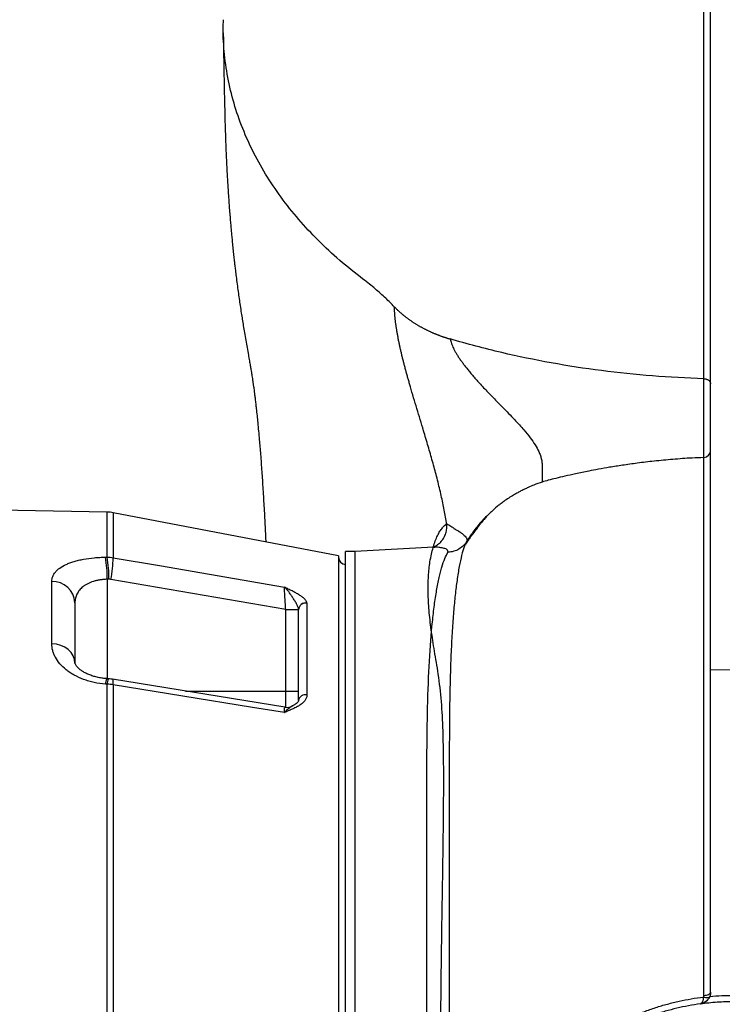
# Model space of a CAD drawing. Header units: millimetres. Extents: x 1346 to 5879, y 1699 to 4699.
# Tile 15 of 19: x 4682 to 5279, y 3309 to 4145. Entities that reach past the tile are written whole.
import ezdxf

# ---------------------------------------------------------------- set-up
doc = ezdxf.new("R2010")
doc.units = ezdxf.units.MM
doc.header["$LTSCALE"] = 2

msp = doc.modelspace()

# ---------------------------------------------------------------- linework, layer by layer
at = {"color": 7, "linetype": 'Continuous', "lineweight": 25}
for p, q in [((5268.52, 3593.09), (5268.52, 4396.85)), ((4755.94, 3727.22), (4664.39, 3728.82)), ((4952.52, 3689.97), (4761.07, 3726.69)), ((5033.02, 3697.3), (4966.52, 3693.82)), ((5033.11, 3697.14), (5033.03, 3697.13)), ((4754.52, 3688.89), (4755.94, 3688.92)), ((4952.52, 3689.97), (4952.52, 2696.86)), ((4966.52, 3693.82), (4958.52, 3693.82)), ((4958.52, 2697.18), (4958.52, 3693.82)), ((4966.52, 2740.85), (4966.52, 3693.82)), ((4708.87, 3615.32), (4708.87, 3668.3)), ((4907.65, 3644.4), (4759.04, 3670)), ((4728.52, 3650.2), (4728.52, 3598.91)), ((4925.65, 3649.74), (4925.65, 3571.88)), ((4907.65, 3575.13), (4907.65, 3644.4)), ((4907.65, 3644.4), (4918.52, 3644.4)), ((4918.52, 3567.21), (4918.52, 3644.3)), ((5268.52, 3593.09), (5288.52, 3593.35)), ((5268.52, 3319.41), (5268.52, 3593.09)), ((4755.94, 3580.98), (4754.52, 3581.08)), ((4755.94, 3206.76), (4755.94, 3580.98)), ((4906.99, 3561.46), (4760.49, 3585.17)), ((4761.07, 3580.5), (4761.07, 3206.76)), ((4907.65, 3575.13), (4918.52, 3575.13)), ((4918.52, 3567.21), (4918.52, 3567.18)), ((5259.87, 3309.31), (5259.87, 3309.43))]:
    msp.add_line(p, q, dxfattribs=at)
at = {"color": 8, "linetype": 'Continuous', "lineweight": 25}
for p, q in [((5262.77, 3773.59), (5262.77, 3840.54)), ((4755.94, 3688.92), (4755.94, 3727.22)), ((4761.07, 3726.69), (4761.07, 3688.45)), ((4755.91, 3670.12), (4755.91, 3585.66)), ((4822.51, 3575.13), (4907.65, 3575.13)), ((4907.65, 3561.38), (4907.65, 3575.13))]:
    msp.add_line(p, q, dxfattribs=at)
at = {"color": 7, "linetype": 'Continuous', "lineweight": 25, "flags": 128}
for points in [[(4761.07, 3688.45), (4800.34, 3681.69), (4906.64, 3663.41)], [(4728.52, 3598.91), (4728.15, 3602.08), (4727.04, 3605.12), (4725.23, 3607.94), (4722.79, 3610.41), (4719.82, 3612.46), (4716.42, 3613.99), (4712.73, 3614.96), (4708.87, 3615.32)], [(4756.97, 3585.58), (4756.61, 3585.61), (4755.54, 3585.68)], [(4906.64, 3556.86), (4879.25, 3561.31), (4761.07, 3580.5)], [(5046.67, 3549.18), (5046.61, 3544.9), (5046.52, 3521.06), (5046.52, 3521.06), (5046.52, 3521.06)], [(5262.5, 3315.22), (5263.46, 3314.99), (5264.38, 3314.84), (5265.24, 3314.78), (5266.02, 3314.82), (5266.68, 3314.94), (5267.22, 3315.16), (5267.62, 3315.45), (5267.86, 3315.82)], [(5262.77, 3316.66), (5263.9, 3316.74), (5264.99, 3316.9), (5265.98, 3317.17), (5266.85, 3317.51), (5267.56, 3317.92), (5268.09, 3318.39), (5268.41, 3318.89), (5268.52, 3319.42)]]:
    msp.add_lwpolyline(points, dxfattribs=at)
at = {"color": 8, "linetype": 'Continuous', "lineweight": 25, "flags": 128}
msp.add_lwpolyline([(4761.07, 3580.5), (4761.09, 3582.26), (4761.03, 3583.62), (4760.88, 3584.57), (4760.65, 3585.09), (4760.49, 3585.18)], dxfattribs=at)
at = {"color": 7, "linetype": 'Continuous', "lineweight": 25}
for centre, radius, start, end in [((5262.52, 3779.58), 6, 272.12627, 359.99942), ((4755.41, 3697.23), 30, 79.14253, 89), ((4646.18, 3671.41), 109.74, 359.32503, 9.16727), ((4647.63, 3671.43), 109.71, 359.32296, 9.16871), ((4958.52, 3688.82), 6, 180, 270), ((4652.38, 3691.04), 108.72, 348.84169, 358.63318), ((4709.47, 3649.22), 19.08, 2.93149, 91.77947), ((4924.43, 3644.06), 5.91, 78.03564, 176.70541), ((4924.4, 3644), 5.88, 77.63263, 177.09341), ((4924.2, 3566.33), 5.74, 75.3045, 171.19507), ((4924.15, 3566.22), 5.7, 74.73835, 170.88047), ((4908.52, 3571.34), 10, 261.20885, 297.74207)]:
    msp.add_arc(centre, radius, start, end, dxfattribs=at)
at = {"color": 8, "linetype": 'Continuous', "lineweight": 25}
for centre, radius, start, end in [((4766.41, 3580.83), 11.89, 155.93647, 178.83106), ((4767.83, 3580.73), 11.9, 155.93935, 178.8333)]:
    msp.add_arc(centre, radius, start, end, dxfattribs=at)
at = {"color": 7, "linetype": 'Continuous', "lineweight": 25}
msp.add_ellipse((5802.42, 3098.82), major_axis=(6745.63, 0), ratio=0.08573, start_param=1.726351, end_param=1.726564, dxfattribs=at)
for points, knots in [([(5262.77, 3840.54), (5262.77, 3845.86), (5262.78, 3851.26), (5262.78, 3859.49), (5262.79, 3862.26), (5262.79, 3867.83), (5262.79, 3870.63), (5262.8, 3884.72), (5262.81, 3896.28), (5262.83, 3931.77), (5262.85, 3956.53), (5262.86, 4008.2), (5262.87, 4035.11), (5262.88, 4070.1), (5262.88, 4077.16), (5262.88, 4091.44), (5262.88, 4098.64), (5262.88, 4113.13), (5262.88, 4120.43), (5262.89, 4135.12), (5262.89, 4142.52), (5262.89, 4164.81), (5262.89, 4179.81), (5262.89, 4202.52), (5262.89, 4210.13), (5262.89, 4225.4), (5262.89, 4233.08), (5262.89, 4271.59), (5262.89, 4302.75), (5262.89, 4365.76), (5262.89, 4397.61), (5262.89, 4462), (5262.89, 4494.54), (5262.89, 4527.44)], [0, 0, 0, 0, 0.03125, 0.03125, 0.046875, 0.046875, 0.0625, 0.0625, 0.125, 0.125, 0.25, 0.25, 0.375, 0.375, 0.40625, 0.40625, 0.4375, 0.4375, 0.46875, 0.46875, 0.5, 0.5, 0.5625, 0.5625, 0.59375, 0.59375, 0.625, 0.625, 0.75, 0.75, 0.875, 0.875, 1, 1, 1, 1]), ([(4973.23, 3925.17), (4966.56, 3930.4), (4953.17, 3940.89), (4935.01, 3957.88), (4918.32, 3975.78), (4903.35, 3994.6), (4890.19, 4014.24), (4878.93, 4034.62), (4869.68, 4055.63), (4862.53, 4077.18), (4857.48, 4099.15), (4854.89, 4121.41), (4854.04, 4136.92), (4854.7, 4144.94), (4854.74, 4145.49)], [0, 0, 0, 0, 0.087511, 0.175635, 0.264359, 0.353661, 0.443526, 0.533929, 0.624849, 0.716262, 0.808141, 0.900459, 0.993189, 1, 1, 1, 1]), ([(4854.55, 4134.24), (4854.64, 4128.56), (4854.8, 4117.69), (4855.06, 4102.58), (4855.3, 4089.21), (4855.55, 4077.56), (4855.78, 4067.51), (4856, 4058.99), (4856.21, 4052.02), (4856.39, 4046.26), (4856.56, 4041.37), (4856.73, 4036.89), (4856.9, 4032.76), (4857.08, 4028.65), (4857.29, 4024.19), (4857.55, 4019.04), (4857.87, 4013.14), (4858.22, 4007.13), (4858.56, 4001.59), (4858.89, 3996.6), (4859.23, 3991.72), (4859.6, 3986.53), (4860.04, 3980.88), (4860.5, 3975.25), (4860.94, 3970.1), (4861.34, 3965.59), (4861.76, 3961.17), (4862.23, 3956.3), (4862.77, 3950.93), (4863.34, 3945.64), (4863.85, 3940.98), (4864.34, 3936.76), (4864.87, 3932.28), (4865.53, 3926.94), (4866.31, 3920.85), (4867.15, 3914.59), (4868, 3908.56), (4868.89, 3902.47), (4869.78, 3896.62), (4870.69, 3890.84), (4871.59, 3885.31), (4872.59, 3879.35), (4873.68, 3872.99), (4874.78, 3866.7), (4875.81, 3860.95), (4876.7, 3855.93), (4877.42, 3851.81), (4877.99, 3848.48), (4878.41, 3845.98), (4878.75, 3843.94), (4879.1, 3841.75), (4879.49, 3839.23), (4879.88, 3836.62), (4880.22, 3834.24), (4880.52, 3832.09), (4880.83, 3829.73), (4881.21, 3826.78), (4881.65, 3823.2), (4882.11, 3819.31), (4882.64, 3814.62), (4883.21, 3809.37), (4883.86, 3802.9), (4884.5, 3796.08), (4885.12, 3789.18), (4885.68, 3782.51), (4886.21, 3775.9), (4886.91, 3766.62), (4887.77, 3754.2), (4888.75, 3738.65), (4889.64, 3722.86), (4890.27, 3710.58), (4890.6, 3703.64), (4890.68, 3701.83)], [0, 0, 0, 0, 0.034664, 0.066352, 0.094935, 0.120366, 0.142657, 0.161865, 0.178073, 0.190435, 0.201507, 0.211705, 0.221053, 0.229585, 0.239044, 0.250869, 0.264947, 0.279474, 0.291938, 0.302417, 0.312514, 0.324032, 0.337414, 0.350967, 0.362483, 0.372053, 0.380869, 0.391496, 0.403823, 0.415757, 0.425683, 0.433769, 0.442549, 0.454388, 0.468148, 0.481767, 0.494763, 0.507153, 0.521165, 0.532869, 0.545029, 0.559305, 0.575187, 0.592099, 0.61001, 0.624555, 0.6372, 0.647744, 0.656306, 0.663158, 0.672127, 0.683215, 0.694376, 0.703381, 0.710191, 0.717831, 0.727278, 0.738543, 0.750707, 0.761746, 0.778471, 0.793375, 0.810928, 0.828308, 0.84204, 0.855964, 0.871338, 0.900678, 0.931912, 0.962835, 0.990334, 1, 1, 1, 1]), ([(4999.87, 3901.62), (4997.57, 3904.02), (4992.55, 3909.02), (4983.89, 3916.79), (4977.02, 3922.31), (4973.23, 3925.17)], [0.29371852, 0.29371852, 0.29371852, 0.29371852, 0.29845941, 0.30353009, 0.30860077, 0.30860077, 0.30860077, 0.30860077]), ([(5044.32, 3717.21), (5044.27, 3717.53), (5044.17, 3718.16), (5044.02, 3719.13), (5043.31, 3723.59), (5041.79, 3731.88), (5039.02, 3744.5), (5035.83, 3757.37), (5032.32, 3770.32), (5028.61, 3783.26), (5025.08, 3795.11), (5021.86, 3805.77), (5019.01, 3815.14), (5016.22, 3824.45), (5014.09, 3831.7), (5012.58, 3836.96), (5011.63, 3840.28), (5010.72, 3843.56), (5009.83, 3846.8), (5008.97, 3850.01), (5008.14, 3853.18), (5007.34, 3856.31), (5006.57, 3859.41), (5005.83, 3862.47), (5005.14, 3865.49), (5004.48, 3868.48), (5003.85, 3871.44), (5003.27, 3874.36), (5002.73, 3877.24), (5002.23, 3880.09), (5001.77, 3882.91), (5001.36, 3885.69), (5001, 3888.43), (5000.67, 3891.14), (5000.4, 3893.82), (5000.17, 3896.46), (4999.99, 3899.06), (4999.91, 3900.77), (4999.87, 3901.62)], [0, 0, 0, 0, 0.005355, 0.010715, 0.016081, 0.079451, 0.14336, 0.209303, 0.271749, 0.335642, 0.401778, 0.449814, 0.498005, 0.546519, 0.595513, 0.613542, 0.631488, 0.649357, 0.667154, 0.684883, 0.702551, 0.720163, 0.737725, 0.755244, 0.772725, 0.790175, 0.807602, 0.825013, 0.842416, 0.859817, 0.877226, 0.89465, 0.912098, 0.929579, 0.9471, 0.964672, 0.982302, 1, 1, 1, 1]), ([(5000.19, 3901.3), (5000.47, 3901.02), (5001.01, 3900.46), (5001.85, 3899.64), (5002.69, 3898.83), (5003.54, 3898.03), (5004.4, 3897.24), (5005.27, 3896.47), (5006.15, 3895.72), (5007.03, 3894.98), (5007.92, 3894.25), (5008.81, 3893.53), (5009.71, 3892.83), (5010.62, 3892.14), (5011.52, 3891.47), (5012.44, 3890.81), (5013.35, 3890.17), (5014.27, 3889.53), (5015.19, 3888.92), (5016.11, 3888.31), (5017.03, 3887.72), (5017.95, 3887.14), (5018.87, 3886.58), (5019.79, 3886.03), (5020.71, 3885.49), (5021.63, 3884.96), (5022.55, 3884.45), (5023.47, 3883.95), (5024.38, 3883.46), (5025.29, 3882.98), (5026.2, 3882.52), (5027.1, 3882.07), (5028, 3881.63), (5028.9, 3881.2), (5029.79, 3880.79), (5030.67, 3880.38), (5031.55, 3879.99), (5032.43, 3879.6), (5033.29, 3879.23), (5034.16, 3878.87), (5035.01, 3878.52), (5035.86, 3878.18), (5036.71, 3877.85), (5037.54, 3877.52), (5038.37, 3877.21), (5039.19, 3876.91), (5040, 3876.62), (5040.8, 3876.33), (5041.6, 3876.06), (5042.39, 3875.79), (5043.17, 3875.53), (5043.94, 3875.28), (5044.7, 3875.04), (5045.45, 3874.8), (5045.95, 3874.65), (5046.2, 3874.57)], [0, 0, 0, 0, 0.023865, 0.047571, 0.071115, 0.094493, 0.117702, 0.140741, 0.163606, 0.186295, 0.208805, 0.231134, 0.25328, 0.27524, 0.297013, 0.318596, 0.339988, 0.361187, 0.382191, 0.402998, 0.423607, 0.444016, 0.464224, 0.484229, 0.504031, 0.523628, 0.54302, 0.562204, 0.58118, 0.599948, 0.618506, 0.636854, 0.654991, 0.672916, 0.690629, 0.70813, 0.725418, 0.742492, 0.759353, 0.775999, 0.792432, 0.80865, 0.824655, 0.840444, 0.856019, 0.87138, 0.886526, 0.901458, 0.916176, 0.93068, 0.944971, 0.959047, 0.972911, 0.986562, 1, 1, 1, 1]), ([(5262.77, 3840.54), (5233.64, 3841.39), (5204.59, 3843.67), (5147.21, 3851.07), (5118.88, 3856.19), (5091.19, 3862.68)], [0, 0, 0, 0, 0.5, 0.5, 1, 1, 1, 1]), ([(5262.77, 3840.54), (5263.15, 3840.53), (5263.53, 3840.49), (5264.27, 3840.36), (5264.64, 3840.27), (5265.34, 3840.04), (5265.67, 3839.9), (5266.29, 3839.57), (5266.59, 3839.38), (5267.12, 3838.97), (5267.35, 3838.75), (5267.77, 3838.27), (5267.95, 3838.02), (5268.23, 3837.5), (5268.34, 3837.23), (5268.49, 3836.67), (5268.52, 3836.38), (5268.52, 3836.1)], [0, 0, 0, 0, 0.125, 0.125, 0.25, 0.25, 0.375, 0.375, 0.5, 0.5, 0.625, 0.625, 0.75, 0.75, 0.875, 0.875, 1, 1, 1, 1]), ([(5262.77, 3773.53), (5259.49, 3773.4), (5250.69, 3773.06), (5236.63, 3772.03), (5221.06, 3770.55), (5206.81, 3768.85), (5194.21, 3767.08), (5183.22, 3765.33), (5173.67, 3763.66), (5164.02, 3761.83), (5154.47, 3759.86), (5145.15, 3757.79), (5137.43, 3755.95), (5130.98, 3754.37), (5124.78, 3752.5), (5119.07, 3750.43), (5114.13, 3748.35), (5111.08, 3746.93), (5109.13, 3745.98), (5107.18, 3744.99), (5104.46, 3743.54), (5100.96, 3741.54), (5097.06, 3739.11), (5093.3, 3736.56), (5089.96, 3734.07), (5086.28, 3731.15), (5082.56, 3727.85), (5079.19, 3724.49), (5076.57, 3721.6), (5074.59, 3719.2), (5072.77, 3716.88), (5071.37, 3715.02), (5070.17, 3713.38), (5069.23, 3712.09), (5068.58, 3711.19), (5068.17, 3710.62), (5067.79, 3710.12), (5067.33, 3709.51), (5066.93, 3709.01), (5066.05, 3707.97), (5064.51, 3706.06), (5062.44, 3703.24), (5060.8, 3700.84), (5059.95, 3699.34), (5059.79, 3699.06)], [0, 0, 0, 0, 0.037683, 0.101014, 0.161913, 0.217199, 0.26586, 0.308239, 0.345155, 0.377458, 0.42133, 0.457553, 0.487768, 0.513151, 0.534629, 0.563273, 0.584308, 0.598665, 0.604239, 0.613237, 0.626294, 0.643221, 0.663796, 0.684575, 0.698616, 0.711874, 0.738184, 0.757428, 0.779096, 0.80225, 0.816833, 0.828734, 0.838105, 0.845233, 0.848148, 0.850789, 0.853335, 0.855983, 0.862215, 0.869763, 0.900156, 0.939881, 0.988653, 1, 1, 1, 1]), ([(5079.65, 3724.9), (5079.24, 3724.55), (5075.99, 3721.76), (5070.82, 3715.75), (5065.3, 3708.55), (5062.49, 3704.03), (5061.58, 3702.57)], [0, 0, 0, 0, 0.055937, 0.445254, 0.820543, 1, 1, 1, 1]), ([(5044.31, 3717.22), (5044.38, 3717.19), (5044.46, 3717.16), (5044.62, 3717.09), (5044.71, 3717.05), (5044.99, 3716.92), (5045.19, 3716.82), (5045.87, 3716.48), (5046.39, 3716.2), (5047.51, 3715.54), (5048.11, 3715.16), (5049.02, 3714.52), (5049.32, 3714.3), (5049.92, 3713.84), (5050.21, 3713.6), (5050.5, 3713.36)], [0, 0, 0, 0, 0.0625, 0.0625, 0.125, 0.125, 0.25, 0.25, 0.5, 0.5, 0.75, 0.75, 0.875, 0.875, 1, 1, 1, 1]), ([(5050.5, 3713.36), (5050.54, 3713.33), (5050.58, 3713.3), (5050.65, 3713.22), (5050.69, 3713.19), (5050.8, 3713.12), (5050.88, 3713.08), (5051.12, 3712.96), (5051.29, 3712.87), (5051.78, 3712.6), (5052.12, 3712.42), (5052.8, 3712.03), (5053.14, 3711.83), (5053.66, 3711.52), (5053.84, 3711.42), (5054.19, 3711.2), (5054.36, 3711.09), (5054.71, 3710.88), (5054.88, 3710.77), (5055.23, 3710.55), (5055.4, 3710.43), (5055.91, 3710.09), (5056.24, 3709.85), (5057.23, 3709.15), (5057.85, 3708.66), (5059.57, 3707.2), (5060.5, 3706.21), (5061.62, 3704.31), (5061.8, 3703.41), (5061.58, 3702.56)], [0, 0, 0, 0, 0.007812, 0.007812, 0.015625, 0.015625, 0.03125, 0.03125, 0.0625, 0.0625, 0.125, 0.125, 0.1875, 0.1875, 0.21875, 0.21875, 0.25, 0.25, 0.28125, 0.28125, 0.3125, 0.3125, 0.375, 0.375, 0.5, 0.5, 0.75, 0.75, 1, 1, 1, 1]), ([(5037.34, 3699.86), (5036.9, 3699.5), (5035.91, 3698.7), (5034.3, 3697.86), (5033.31, 3697.49), (5033.04, 3697.42), (5033.02, 3697.41)], [0, 0, 0, 0, 0.2995028, 0.6669681, 0.9820351, 1, 1, 1, 1]), ([(5037.33, 3699.87), (5038.19, 3700.56), (5039.22, 3701.39), (5039.94, 3702.47), (5040.06, 3702.65)], [0, 0, 0, 0, 0.837742, 1, 1, 1, 1]), ([(5061.58, 3702.57), (5060.75, 3701.19), (5059.74, 3699.91), (5057.45, 3697.63), (5056.15, 3696.64), (5053.36, 3694.99), (5051.86, 3694.34), (5048.75, 3693.42), (5047.13, 3693.16), (5045.5, 3693.09)], [0, 0, 0, 0, 0.25, 0.25, 0.5, 0.5, 0.75, 0.75, 1, 1, 1, 1]), ([(4708.87, 3668.3), (4708.87, 3669.71), (4709.12, 3671.07), (4710.13, 3673.71), (4710.88, 3674.99), (4712.41, 3676.84), (4712.99, 3677.44), (4714.26, 3678.6), (4714.95, 3679.16), (4717.23, 3680.79), (4718.99, 3681.8), (4721.54, 3682.97), (4722.07, 3683.2), (4723.14, 3683.65), (4723.69, 3683.86), (4725.38, 3684.49), (4726.56, 3684.88), (4729.02, 3685.62), (4730.3, 3685.96), (4732.31, 3686.44), (4732.99, 3686.59), (4734.38, 3686.88), (4735.09, 3687.02), (4738.7, 3687.68), (4741.7, 3688.09), (4746.38, 3688.53), (4747.97, 3688.64), (4751.21, 3688.82), (4752.86, 3688.87), (4754.52, 3688.89)], [0, 0, 0, 0, 0.125, 0.125, 0.25, 0.25, 0.3125, 0.3125, 0.375, 0.375, 0.5, 0.5, 0.53125, 0.53125, 0.5625, 0.5625, 0.625, 0.625, 0.6875, 0.6875, 0.71875, 0.71875, 0.75, 0.75, 0.875, 0.875, 0.9375, 0.9375, 1, 1, 1, 1]), ([(5027.57, 2894.22), (5027.57, 2915.39), (5027.57, 2936.87), (5027.57, 2969.56), (5027.57, 2980.53), (5027.57, 2997.11), (5027.57, 3002.66), (5027.57, 3013.79), (5027.57, 3019.36), (5027.57, 3047.18), (5027.57, 3069.42), (5027.57, 3113.85), (5027.57, 3136.04), (5027.57, 3169.3), (5027.57, 3180.37), (5027.57, 3196.98), (5027.57, 3202.52), (5027.57, 3210.82), (5027.57, 3213.58), (5027.57, 3219.09), (5027.57, 3221.84), (5027.57, 3246.52), (5027.57, 3268.02), (5027.57, 3310.15), (5027.57, 3330.78), (5027.57, 3361.08), (5027.57, 3371.07), (5027.57, 3385.89), (5027.57, 3390.8), (5027.57, 3398.12), (5027.57, 3400.56), (5027.57, 3405.4), (5027.57, 3407.81), (5027.57, 3429.37), (5027.57, 3447.72), (5027.57, 3474.07), (5027.57, 3482.65), (5027.57, 3495.23), (5027.57, 3499.37), (5027.57, 3507.56), (5027.57, 3511.6), (5027.6, 3523.59), (5027.66, 3531.38), (5027.8, 3542.76), (5027.86, 3546.51), (5027.96, 3552.04), (5027.99, 3553.88), (5028.07, 3557.51), (5028.11, 3559.31), (5028.51, 3575.36), (5029.02, 3588.54), (5030.38, 3612.78), (5031.23, 3623.85), (5032.77, 3638.87), (5033.32, 3643.61), (5034.22, 3650.32), (5034.53, 3652.49), (5035.17, 3656.69), (5035.5, 3658.72), (5036.52, 3664.58), (5037.23, 3668.19), (5038.33, 3673.16), (5038.7, 3674.74), (5039.46, 3677.75), (5039.85, 3679.18), (5041.83, 3685.95), (5043.55, 3690.13), (5045.5, 3693.09)], [0, 0, 0, 0, 0.0625, 0.0625, 0.09375, 0.09375, 0.109375, 0.109375, 0.125, 0.125, 0.1875, 0.1875, 0.25, 0.25, 0.28125, 0.28125, 0.296875, 0.296875, 0.304688, 0.304688, 0.3125, 0.3125, 0.375, 0.375, 0.4375, 0.4375, 0.46875, 0.46875, 0.484375, 0.484375, 0.492188, 0.492188, 0.5, 0.5, 0.5625, 0.5625, 0.59375, 0.59375, 0.609375, 0.609375, 0.625, 0.625, 0.65625, 0.65625, 0.671875, 0.671875, 0.679688, 0.679688, 0.6875, 0.6875, 0.75, 0.75, 0.8125, 0.8125, 0.84375, 0.84375, 0.859375, 0.859375, 0.875, 0.875, 0.90625, 0.90625, 0.921875, 0.921875, 0.9375, 0.9375, 1, 1, 1, 1]), ([(4755.91, 3670.12), (4754.87, 3670.09), (4753.82, 3670.04), (4751.79, 3669.86), (4750.79, 3669.74), (4748.85, 3669.43), (4747.89, 3669.25), (4746.03, 3668.82), (4745.12, 3668.58), (4742.46, 3667.75), (4740.84, 3667.1), (4738.63, 3665.98), (4737.93, 3665.59), (4736.59, 3664.74), (4735.96, 3664.3), (4734.18, 3662.91), (4733.17, 3661.92), (4731.88, 3660.34), (4731.49, 3659.8), (4730.78, 3658.7), (4730.46, 3658.12), (4729.61, 3656.38), (4729.2, 3655.19), (4728.66, 3652.74), (4728.52, 3651.48), (4728.52, 3650.2)], [0, 0, 0, 0, 0.0625, 0.0625, 0.125, 0.125, 0.1875, 0.1875, 0.25, 0.25, 0.375, 0.375, 0.4375, 0.4375, 0.5, 0.5, 0.625, 0.625, 0.6875, 0.6875, 0.75, 0.75, 0.875, 0.875, 1, 1, 1, 1]), ([(4907.65, 3644.4), (4907.48, 3646.46), (4907.33, 3648.47), (4907.16, 3650.93), (4907.13, 3651.42), (4907.06, 3652.38), (4907.03, 3652.85), (4906.95, 3654.23), (4906.9, 3655.12), (4906.81, 3656.81), (4906.77, 3657.63), (4906.7, 3659.13), (4906.68, 3659.81), (4906.65, 3660.76), (4906.64, 3661.05), (4906.63, 3661.62), (4906.63, 3661.89), (4906.62, 3662.64), (4906.63, 3663.06), (4906.64, 3663.41)], [0, 0, 0, 0, 0.25, 0.25, 0.3125, 0.3125, 0.375, 0.375, 0.5, 0.5, 0.625, 0.625, 0.75, 0.75, 0.8125, 0.8125, 0.875, 0.875, 1, 1, 1, 1]), ([(4925.65, 3649.84), (4925.63, 3650.41), (4925.44, 3651.01), (4924.77, 3652.2), (4924.29, 3652.8), (4923.4, 3653.7), (4923.07, 3654), (4922.38, 3654.6), (4922, 3654.89), (4920.83, 3655.77), (4919.97, 3656.34), (4918.13, 3657.47), (4917.15, 3658.03), (4915.12, 3659.13), (4914.07, 3659.67), (4911.95, 3660.75), (4910.88, 3661.28), (4909.28, 3662.08), (4908.75, 3662.34), (4907.95, 3662.74), (4907.69, 3662.87), (4907.16, 3663.14), (4906.9, 3663.27), (4906.64, 3663.41)], [0, 0, 0, 0, 0.125, 0.125, 0.25, 0.25, 0.3125, 0.3125, 0.375, 0.375, 0.5, 0.5, 0.625, 0.625, 0.75, 0.75, 0.875, 0.875, 0.9375, 0.9375, 0.96875, 0.96875, 1, 1, 1, 1]), ([(4918.52, 3644.4), (4918.51, 3645.15), (4918.3, 3645.97), (4917.67, 3647.65), (4917.24, 3648.52), (4916.28, 3650.29), (4915.75, 3651.19), (4914.64, 3652.98), (4914.06, 3653.87), (4912.91, 3655.61), (4912.33, 3656.47), (4911.17, 3658.1), (4910.59, 3658.89), (4909.45, 3660.36), (4908.88, 3661.05), (4908.04, 3662), (4907.76, 3662.3), (4907.2, 3662.88), (4906.92, 3663.15), (4906.64, 3663.41)], [0, 0, 0, 0, 0.125, 0.125, 0.25, 0.25, 0.375, 0.375, 0.5, 0.5, 0.625, 0.625, 0.75, 0.75, 0.875, 0.875, 0.9375, 0.9375, 1, 1, 1, 1]), ([(4754.52, 3581.08), (4751.21, 3581.31), (4748.01, 3581.77), (4743.33, 3582.77), (4741.79, 3583.16), (4739.52, 3583.82), (4738.77, 3584.05), (4737.29, 3584.54), (4736.57, 3584.79), (4733, 3586.12), (4730.33, 3587.35), (4726.61, 3589.43), (4725.41, 3590.17), (4723.15, 3591.69), (4722.08, 3592.47), (4719.05, 3594.91), (4717.28, 3596.62), (4714.19, 3600.22), (4712.93, 3602.06), (4711.41, 3604.87), (4710.97, 3605.81), (4710.2, 3607.71), (4709.88, 3608.67), (4709.12, 3611.53), (4708.87, 3613.43), (4708.87, 3615.32)], [0, 0, 0, 0, 0.125, 0.125, 0.1875, 0.1875, 0.21875, 0.21875, 0.25, 0.25, 0.375, 0.375, 0.4375, 0.4375, 0.5, 0.5, 0.625, 0.625, 0.75, 0.75, 0.8125, 0.8125, 0.875, 0.875, 1, 1, 1, 1]), ([(4755.56, 3585.71), (4754.46, 3585.79), (4751.98, 3585.99), (4748.24, 3586.67), (4744.48, 3587.62), (4740.99, 3588.85), (4737.84, 3590.27), (4735.14, 3591.8), (4732.89, 3593.38), (4731.11, 3594.95), (4729.89, 3596.32), (4729.07, 3597.51), (4728.64, 3598.4), (4728.53, 3598.84), (4728.53, 3598.88), (4728.53, 3598.9)], [0, 0, 0, 0, 0.057399, 0.130116, 0.203035, 0.273844, 0.349746, 0.423514, 0.496539, 0.575823, 0.652381, 0.729735, 0.818409, 0.908241, 1, 1, 1, 1]), ([(4760.49, 3585.16), (4759.97, 3585.25), (4758.8, 3585.45), (4757.62, 3585.5), (4756.96, 3585.53)], [0, 0, 0, 0, 0.44524, 1, 1, 1, 1]), ([(4925.65, 3571.72), (4925.64, 3571.27), (4925.59, 3570.83), (4925.41, 3569.96), (4925.27, 3569.54), (4924.77, 3568.29), (4924.29, 3567.51), (4923.12, 3566.04), (4922.41, 3565.33), (4920.84, 3564.03), (4919.97, 3563.43), (4918.13, 3562.29), (4917.15, 3561.75), (4915.12, 3560.72), (4914.07, 3560.23), (4911.96, 3559.27), (4910.88, 3558.8), (4909.28, 3558.09), (4908.75, 3557.85), (4907.69, 3557.36), (4907.16, 3557.11), (4906.64, 3556.86)], [0, 0, 0, 0, 0.0625, 0.0625, 0.125, 0.125, 0.25, 0.25, 0.375, 0.375, 0.5, 0.5, 0.625, 0.625, 0.75, 0.75, 0.875, 0.875, 0.9375, 0.9375, 1, 1, 1, 1]), ([(4918.51, 3567.19), (4918.51, 3567.09), (4918.51, 3566.9), (4918.22, 3566.29), (4917.4, 3565.29), (4915.93, 3564.11), (4914.48, 3563.17), (4913.46, 3562.66), (4913.22, 3562.53)], [0, 0, 0, 0, 0.162971, 0.34188, 0.531884, 0.728898, 0.934681, 1, 1, 1, 1]), ([(5046.52, 3521.06), (5046.52, 3521.06), (5046.52, 3512.6), (5046.52, 3495.21), (5046.52, 3467.77), (5046.52, 3439.02), (5046.52, 3409.32), (5046.52, 3378.89), (5046.52, 3347.89), (5046.52, 3315.81), (5046.52, 3282.72), (5046.52, 3248.73), (5046.52, 3214.58), (5046.52, 3180.4), (5046.52, 3146.32), (5046.52, 3114.31), (5046.52, 3093.71), (5046.52, 3084.53)], [0, 0, 0, 0, 0.0000003, 0.072591, 0.1451817, 0.2187123, 0.2922428, 0.3638025, 0.4354173, 0.506977, 0.5806195, 0.6543222, 0.7279647, 0.7994543, 0.8709988, 0.9424884, 1, 1, 1, 1]), ([(5262.98, 2879.85), (5259.52, 2880.28), (5256.07, 2880.79), (5250.94, 2881.69), (5249.24, 2882.01), (5245.84, 2882.7), (5244.14, 2883.06), (5235.71, 2884.97), (5229.15, 2886.81), (5216.36, 2891.04), (5210.14, 2893.45), (5201.04, 2897.46), (5198.04, 2898.86), (5192.13, 2901.8), (5189.21, 2903.34), (5180.63, 2908.12), (5175.15, 2911.51), (5164.63, 2918.69), (5159.58, 2922.47), (5152.33, 2928.42), (5149.96, 2930.45), (5145.33, 2934.59), (5143.06, 2936.72), (5136.44, 2943.17), (5132.27, 2947.6), (5124.39, 2956.69), (5120.68, 2961.35), (5113.68, 2970.91), (5110.38, 2975.81), (5104.19, 2985.85), (5101.3, 2990.99), (5097.25, 2998.91), (5095.95, 3001.59), (5093.45, 3006.99), (5092.26, 3009.71), (5088.85, 3017.96), (5086.78, 3023.56), (5083.08, 3035.01), (5081.44, 3040.85), (5079.31, 3049.87), (5078.65, 3052.92), (5077.76, 3057.56), (5077.47, 3059.12), (5076.94, 3062.26), (5076.68, 3063.85), (5075.49, 3071.8), (5074.81, 3078.27), (5073.99, 3091.49), (5073.87, 3098.23), (5074.12, 3106.86), (5074.19, 3108.59), (5074.37, 3112.04), (5074.48, 3113.77), (5074.86, 3118.93), (5075.2, 3122.37), (5076.46, 3132.64), (5077.61, 3139.46), (5079.45, 3147.92), (5079.84, 3149.61), (5080.66, 3152.99), (5081.09, 3154.68), (5082.43, 3159.7), (5083.39, 3163), (5086.5, 3172.77), (5088.85, 3179.13), (5094.1, 3191.55), (5097, 3197.62), (5101.77, 3206.53), (5103.43, 3209.47), (5106.89, 3215.28), (5108.69, 3218.13), (5114.25, 3226.54), (5118.2, 3231.95), (5126.59, 3242.4), (5131.04, 3247.44), (5138.09, 3254.71), (5140.51, 3257.08), (5145.48, 3261.74), (5148.03, 3264.03), (5155.82, 3270.65), (5161.19, 3274.8), (5172.32, 3282.58), (5178.07, 3286.2), (5189.96, 3292.9), (5196.09, 3295.98), (5204.01, 3299.48), (5205.61, 3300.17), (5208.83, 3301.49), (5210.45, 3302.14), (5215.34, 3304.02), (5218.62, 3305.18), (5225.21, 3307.35), (5228.53, 3308.35), (5233.54, 3309.72), (5235.22, 3310.16), (5238.58, 3310.99), (5240.26, 3311.38), (5245.34, 3312.49), (5248.74, 3313.15), (5255.59, 3314.31), (5259.04, 3314.81), (5262.5, 3315.22)], [0, 0, 0, 0, 0.015625, 0.015625, 0.023438, 0.023438, 0.03125, 0.03125, 0.0625, 0.0625, 0.09375, 0.09375, 0.109375, 0.109375, 0.125, 0.125, 0.15625, 0.15625, 0.1875, 0.1875, 0.203125, 0.203125, 0.21875, 0.21875, 0.25, 0.25, 0.28125, 0.28125, 0.3125, 0.3125, 0.34375, 0.34375, 0.359375, 0.359375, 0.375, 0.375, 0.40625, 0.40625, 0.4375, 0.4375, 0.453125, 0.453125, 0.460937, 0.460937, 0.46875, 0.46875, 0.5, 0.5, 0.53125, 0.53125, 0.539062, 0.539062, 0.546875, 0.546875, 0.5625, 0.5625, 0.59375, 0.59375, 0.601562, 0.601562, 0.609375, 0.609375, 0.625, 0.625, 0.65625, 0.65625, 0.6875, 0.6875, 0.703125, 0.703125, 0.71875, 0.71875, 0.75, 0.75, 0.78125, 0.78125, 0.796875, 0.796875, 0.8125, 0.8125, 0.84375, 0.84375, 0.875, 0.875, 0.90625, 0.90625, 0.914062, 0.914062, 0.921875, 0.921875, 0.9375, 0.9375, 0.953125, 0.953125, 0.960937, 0.960937, 0.96875, 0.96875, 0.984375, 0.984375, 1, 1, 1, 1]), ([(5267.83, 3315.72), (5267.44, 3314.72), (5266.93, 3313.86), (5266.05, 3312.74), (5265.73, 3312.39), (5265.08, 3311.76), (5264.75, 3311.48), (5264.05, 3310.96), (5263.7, 3310.73), (5262.96, 3310.31), (5262.59, 3310.13), (5261.83, 3309.81), (5261.44, 3309.68), (5260.86, 3309.51), (5260.66, 3309.46), (5260.27, 3309.38), (5260.07, 3309.34), (5259.87, 3309.31)], [0, 0, 0, 0, 0.25, 0.25, 0.375, 0.375, 0.5, 0.5, 0.625, 0.625, 0.75, 0.75, 0.875, 0.875, 0.9375, 0.9375, 1, 1, 1, 1]), ([(5262.5, 3315.22), (5262.43, 3314.38), (5262.32, 3313.61), (5262.08, 3312.58), (5261.99, 3312.25), (5261.8, 3311.66), (5261.69, 3311.39), (5261.46, 3310.89), (5261.34, 3310.67), (5261.08, 3310.28), (5260.94, 3310.1), (5260.66, 3309.81), (5260.51, 3309.7), (5260.27, 3309.57), (5260.19, 3309.53), (5260.03, 3309.47), (5259.95, 3309.45), (5259.87, 3309.43)], [0, 0, 0, 0, 0.25, 0.25, 0.375, 0.375, 0.5, 0.5, 0.625, 0.625, 0.75, 0.75, 0.875, 0.875, 0.9375, 0.9375, 1, 1, 1, 1]), ([(5266.01, 3312.79), (5265.05, 3311.88), (5263.85, 3310.72), (5262.35, 3310.14), (5262.05, 3310.02)], [0, 0, 0, 0, 0.793701, 1, 1, 1, 1]), ([(5259.87, 3309.43), (5253.12, 3308.51), (5246.46, 3307.27), (5236.59, 3304.95), (5233.31, 3304.09), (5226.81, 3302.23), (5223.58, 3301.22), (5217.15, 3299.05), (5213.96, 3297.89), (5207.62, 3295.4), (5204.5, 3294.09), (5195.28, 3289.97), (5189.32, 3286.95), (5177.76, 3280.43), (5172.17, 3276.91), (5161.32, 3269.38), (5156.07, 3265.37), (5148.47, 3258.98), (5145.97, 3256.78), (5141.12, 3252.3), (5138.76, 3250.01), (5131.85, 3243.02), (5127.49, 3238.18), (5119.25, 3228.14), (5115.36, 3222.94), (5109.88, 3214.86), (5108.11, 3212.12), (5104.68, 3206.54), (5103.04, 3203.71), (5098.31, 3195.14), (5095.43, 3189.3), (5090.19, 3177.31), (5087.84, 3171.18), (5084.72, 3161.72), (5083.75, 3158.52), (5082.4, 3153.65), (5081.97, 3152.01), (5081.15, 3148.73), (5080.75, 3147.09), (5078.9, 3138.86), (5077.74, 3132.23), (5076.48, 3122.22), (5076.14, 3118.87), (5075.75, 3113.83), (5075.64, 3112.15), (5075.47, 3108.78), (5075.4, 3107.09), (5075.17, 3098.68), (5075.31, 3092.14), (5076.17, 3079.35), (5076.88, 3073.11), (5078.1, 3065.45), (5078.36, 3063.93), (5078.91, 3060.91), (5079.2, 3059.41), (5080.11, 3054.97), (5080.78, 3052.05), (5082.93, 3043.44), (5084.58, 3037.86), (5088.29, 3026.97), (5090.35, 3021.65), (5093.74, 3013.82), (5094.93, 3011.24), (5097.4, 3006.12), (5098.69, 3003.58), (5102.68, 2996.08), (5105.54, 2991.21), (5111.62, 2981.71), (5114.85, 2977.08), (5121.71, 2968.04), (5125.34, 2963.63), (5133.03, 2955.03), (5137.09, 2950.84), (5143.53, 2944.73), (5145.74, 2942.71), (5150.25, 2938.78), (5152.55, 2936.86), (5159.61, 2931.21), (5164.5, 2927.61), (5174.71, 2920.78), (5180.02, 2917.54), (5188.33, 2912.98), (5191.16, 2911.5), (5196.9, 2908.67), (5199.8, 2907.32), (5208.63, 2903.45), (5214.67, 2901.12), (5227.06, 2896.99), (5233.41, 2895.18), (5243.2, 2892.89), (5246.51, 2892.2), (5253.16, 2890.98), (5256.51, 2890.44), (5259.88, 2889.98)], [0, 0, 0, 0, 0.03125, 0.03125, 0.046875, 0.046875, 0.0625, 0.0625, 0.078125, 0.078125, 0.09375, 0.09375, 0.125, 0.125, 0.15625, 0.15625, 0.1875, 0.1875, 0.203125, 0.203125, 0.21875, 0.21875, 0.25, 0.25, 0.28125, 0.28125, 0.296875, 0.296875, 0.3125, 0.3125, 0.34375, 0.34375, 0.375, 0.375, 0.390625, 0.390625, 0.398438, 0.398438, 0.40625, 0.40625, 0.4375, 0.4375, 0.453125, 0.453125, 0.460938, 0.460938, 0.46875, 0.46875, 0.5, 0.5, 0.53125, 0.53125, 0.539063, 0.539063, 0.546875, 0.546875, 0.5625, 0.5625, 0.59375, 0.59375, 0.625, 0.625, 0.640625, 0.640625, 0.65625, 0.65625, 0.6875, 0.6875, 0.71875, 0.71875, 0.75, 0.75, 0.78125, 0.78125, 0.796875, 0.796875, 0.8125, 0.8125, 0.84375, 0.84375, 0.875, 0.875, 0.890625, 0.890625, 0.90625, 0.90625, 0.9375, 0.9375, 0.96875, 0.96875, 0.984375, 0.984375, 1, 1, 1, 1]), ([(5288.52, 3311.26), (5283.73, 3311.26), (5278.94, 3311.1), (5269.38, 3310.45), (5264.62, 3309.96), (5259.87, 3309.31)], [0, 0, 0, 0, 0.5, 0.5, 1, 1, 1, 1]), ([(5260.86, 3309.63), (5260.77, 3309.61), (5260.59, 3309.56), (5260.36, 3309.51), (5260.17, 3309.48), (5260.06, 3309.46), (5259.99, 3309.45), (5259.94, 3309.44), (5259.92, 3309.44), (5259.9, 3309.44), (5259.89, 3309.44), (5259.88, 3309.44), (5259.87, 3309.43)], [0, 0, 0, 0, 0.265311, 0.545773, 0.718928, 0.826017, 0.892291, 0.933317, 0.958715, 0.968925, 0.973583, 1, 1, 1, 1])]:
    msp.add_open_spline(points, degree=3, knots=knots, dxfattribs=at)
for points in [[(4999.87, 3901.62), (4999.95, 3901.54), (5000.03, 3901.45), (5000.11, 3901.37)], [(5046.2, 3874.57), (5046.56, 3874.47), (5046.92, 3874.36), (5047.28, 3874.25)], [(5091.19, 3862.68), (5076.36, 3866.15), (5061.71, 3870.01), (5047.28, 3874.25)], [(4755.94, 3688.92), (4757.66, 3688.9), (4759.37, 3688.75), (4761.07, 3688.45)], [(4759.04, 3670), (4758.48, 3670.1), (4757.91, 3670.15), (4757.33, 3670.14)], [(4925.65, 3649.84), (4925.65, 3649.81), (4925.65, 3649.78), (4925.65, 3649.74)], [(4918.52, 3644.3), (4918.52, 3644.33), (4918.52, 3644.37), (4918.52, 3644.4)], [(4761.07, 3580.5), (4759.37, 3580.76), (4757.66, 3580.92), (4755.94, 3580.98)], [(4925.65, 3571.88), (4925.65, 3571.83), (4925.65, 3571.78), (4925.65, 3571.72)], [(5262.5, 3315.22), (5262.68, 3315.69), (5262.77, 3316.17), (5262.77, 3316.66)], [(5268.52, 3319.41), (5268.52, 3318.15), (5268.3, 3316.92), (5267.83, 3315.72)], [(5267.83, 3315.72), (5274.71, 3316.37), (5281.62, 3316.69), (5288.52, 3316.7)]]:
    msp.add_open_spline(points, degree=3, dxfattribs=at)
at = {"color": 8, "linetype": 'Continuous', "lineweight": 25}
for points, knots in [([(5047.28, 3874.25), (5047.61, 3873.02), (5048.28, 3870.46), (5049.83, 3866.98), (5051.35, 3864.01), (5052.7, 3861.64), (5054.23, 3859.17), (5055.84, 3856.77), (5057.54, 3854.39), (5059.36, 3851.97), (5061.42, 3849.32), (5063.75, 3846.45), (5066.34, 3843.37), (5069.18, 3840.09), (5073.5, 3835.28), (5078.76, 3829.63), (5084.36, 3823.8), (5088.48, 3819.65), (5092.54, 3815.58), (5096.84, 3811.15), (5101.72, 3806.07), (5106.07, 3801.39), (5110.65, 3796.24), (5115.24, 3790.59), (5119.51, 3784.47), (5122.01, 3779.95), (5123.32, 3776.93), (5123.96, 3775.24), (5124.49, 3773.58), (5124.9, 3771.95), (5125.2, 3770.49), (5125.34, 3769.01), (5125.4, 3767.74), (5125.44, 3766.49), (5125.46, 3765.39), (5125.47, 3764.2), (5125.48, 3761.4), (5125.47, 3757.58), (5125.47, 3754.14), (5125.47, 3753.03), (5125.47, 3752.66)], [0, 0, 0, 0, 0.027828, 0.057874, 0.073853, 0.090513, 0.107883, 0.125989, 0.141635, 0.159128, 0.178454, 0.199594, 0.222527, 0.247227, 0.273668, 0.332737, 0.378781, 0.41226, 0.433494, 0.478341, 0.519607, 0.557417, 0.591905, 0.644047, 0.691418, 0.73477, 0.747941, 0.760939, 0.7738, 0.786562, 0.799263, 0.808464, 0.821967, 0.830336, 0.839784, 0.850312, 0.861919, 0.917047, 0.972175, 1, 1, 1, 1]), ([(5262.77, 3316.66), (5262.77, 3320.04), (5262.77, 3334.53), (5262.77, 3359.71), (5262.77, 3391.81), (5262.77, 3423.13), (5262.77, 3453.83), (5262.77, 3483.77), (5262.77, 3512.95), (5262.77, 3541.07), (5262.77, 3567.8), (5262.77, 3593.06), (5262.76, 3616.92), (5262.76, 3639.54), (5262.75, 3660.83), (5262.75, 3680.57), (5262.75, 3698.77), (5262.75, 3715.13), (5262.75, 3730), (5262.75, 3743.06), (5262.75, 3754.06), (5262.76, 3762.69), (5262.76, 3768.86), (5262.77, 3772.44), (5262.77, 3773.77), (5262.77, 3773.53), (5262.77, 3773.5)], [0, 0, 0, 0, 0.012778, 0.054813, 0.096848, 0.139175, 0.181502, 0.224742, 0.267982, 0.311537, 0.355091, 0.397233, 0.439375, 0.481857, 0.524336, 0.568107, 0.611877, 0.656157, 0.700436, 0.748542, 0.796688, 0.844794, 0.894376, 0.944002, 0.993597, 1, 1, 1, 1]), ([(5032.92, 3697.32), (5032.93, 3697.37), (5033.46, 3699.42), (5034.71, 3702.76), (5036.58, 3707.32), (5038.61, 3711), (5040.7, 3713.87), (5042.69, 3716.04), (5043.78, 3716.82), (5044.32, 3717.2)], [0, 0, 0, 0, 0.004569, 0.168268, 0.33197, 0.498493, 0.665026, 0.832515, 1, 1, 1, 1]), ([(5040.06, 3702.65), (5040.74, 3703.56), (5042.24, 3705.55), (5043.68, 3709.15), (5044.53, 3713.14), (5044.39, 3715.85), (5044.32, 3717.2)], [0, 0, 0, 0, 0.2194301, 0.4796201, 0.73981, 1, 1, 1, 1]), ([(5045.49, 3693.09), (5045.49, 3693.72), (5045.48, 3694.99), (5043.04, 3696.24), (5039.61, 3697.01), (5035.91, 3697.42), (5033.96, 3697.23), (5033.11, 3697.14)], [0, 0, 0, 0, 0.204886, 0.412652, 0.62476, 0.837254, 1, 1, 1, 1]), ([(5059.88, 3699.01), (5059.66, 3698.56), (5058.63, 3696.52), (5057.03, 3690.64), (5054.99, 3681.3), (5053.15, 3669.91), (5051.54, 3657), (5050.19, 3642.76), (5049.03, 3626.67), (5048.08, 3608.73), (5047.36, 3588.89), (5046.88, 3569.11), (5046.73, 3555.28), (5046.67, 3549.18)], [0, 0, 0, 0, 0.029391, 0.132817, 0.237807, 0.342797, 0.438015, 0.533308, 0.628527, 0.726567, 0.824689, 0.922729, 1, 1, 1, 1]), ([(5040.36, 2744.45), (5040.33, 2746.38), (5040.17, 2757.44), (5039.85, 2778.74), (5039.4, 2808.34), (5038.98, 2836.47), (5038.61, 2862.64), (5038.3, 2886.65), (5038.01, 2911.09), (5037.78, 2936.11), (5037.61, 2961.6), (5037.51, 2987.6), (5037.49, 3013.88), (5037.55, 3040.09), (5037.67, 3066.12), (5037.83, 3091.97), (5038.01, 3117.9), (5038.2, 3143.79), (5038.4, 3169.53), (5038.6, 3195.14), (5038.79, 3220.65), (5038.98, 3245.93), (5039.18, 3270.88), (5039.37, 3295.53), (5039.59, 3319.89), (5039.86, 3343.87), (5040.19, 3367.35), (5040.54, 3390.37), (5040.91, 3412.93), (5041.29, 3437.37), (5041.64, 3463.38), (5041.87, 3490.7), (5041.83, 3516.81), (5041.34, 3542.11), (5040.18, 3566.49), (5037.52, 3589.01), (5033.92, 3609.28), (5031.12, 3627.34), (5029.25, 3643.87), (5028.42, 3659.12), (5028.68, 3672.95), (5029.86, 3683.64), (5031.33, 3691.5), (5032.34, 3695.17), (5032.81, 3696.91)], [0, 0, 0, 0, 0.006091, 0.034873, 0.063915, 0.093045, 0.114884, 0.136723, 0.158715, 0.180707, 0.203188, 0.225669, 0.24832, 0.270971, 0.292886, 0.314801, 0.336871, 0.358942, 0.380841, 0.40274, 0.424791, 0.446843, 0.468717, 0.490591, 0.512619, 0.534647, 0.556523, 0.578399, 0.600428, 0.622458, 0.651594, 0.680816, 0.710207, 0.739169, 0.769689, 0.800327, 0.827333, 0.85442, 0.881695, 0.908557, 0.937203, 0.96598, 0.983862, 1, 1, 1, 1]), ([(4906.64, 3556.86), (4906.63, 3557.66), (4906.61, 3559.78), (4906.71, 3561.49), (4906.89, 3561.25), (4906.95, 3561.18)], [0, 0, 0, 0, 0.2915755, 0.7772712, 1, 1, 1, 1]), ([(4906.64, 3556.86), (4906.65, 3556.87), (4906.68, 3556.91), (4906.77, 3557.02), (4907, 3557.31), (4907.43, 3557.84), (4908.61, 3559.17), (4910.44, 3560.87), (4912.25, 3562), (4913.13, 3562.46), (4913.23, 3562.51)], [0, 0, 0, 0, 0.002631, 0.014876, 0.040924, 0.110099, 0.217373, 0.583719, 0.955929, 1, 1, 1, 1])]:
    msp.add_open_spline(points, degree=3, knots=knots, dxfattribs=at)

doc.saveas('drawing.dxf')
